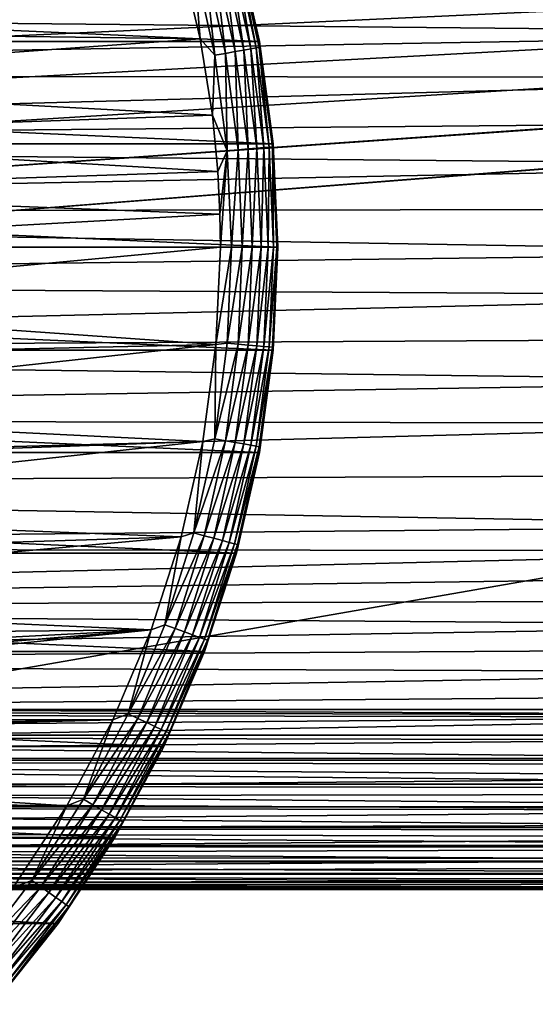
# Model space of a CAD drawing. Header units: millimetres. Extents: x -105 to 105, y -92 to 30.
# Tile 23 of 247: x -52 to -38, y -20 to 6. Entities that reach past the tile are written whole.
import ezdxf

# ---------------------------------------------------------------- set-up
doc = ezdxf.new("R2010")
doc.units = ezdxf.units.MM
doc.header["$LTSCALE"] = 59.53398
for name, color, linetype in [('114', 7, 'CONTINUOUS'), ('115', 7, 'CONTINUOUS'), ('116', 7, 'CONTINUOUS'), ('117', 7, 'CONTINUOUS'), ('118', 7, 'CONTINUOUS'), ('119', 7, 'CONTINUOUS'), ('63', 7, 'CONTINUOUS'), ('64', 7, 'CONTINUOUS'), ('65', 7, 'CONTINUOUS'), ('72', 7, 'CONTINUOUS')]:
    doc.layers.add(name, color=color, linetype=linetype)

msp = doc.modelspace()

# ---------------------------------------------------------------- linework, layer by layer
at = {"layer": '114', "color": 7, "linetype": 'CONTINUOUS'}
for points in [[(-103.919, 7.981, -58.95), (-45.482, 5.356, -58.95), (-104.518, 5.356, -58.95), (-103.919, 7.981, -58.95)], [(-46.081, 7.981, -58.95), (-45.482, 5.356, -58.95), (-103.919, 7.981, -58.95), (-46.081, 7.981, -58.95)], [(-104.518, 5.356, -58.95), (-45.121, 2.689, -58.95), (-104.879, 2.689, -58.95), (-104.518, 5.356, -58.95)], [(-45.482, 5.356, -58.95), (-45.121, 2.689, -58.95), (-104.518, 5.356, -58.95), (-45.482, 5.356, -58.95)], [(-45, 0, -58.95), (-105, 0, -58.95), (-104.879, 2.689, -58.95), (-45, 0, -58.95)], [(-45.121, 2.689, -58.95), (-45, 0, -58.95), (-104.879, 2.689, -58.95), (-45.121, 2.689, -58.95)], [(-104.879, -2.689, -58.95), (-105, 0, -58.95), (-45.121, -2.689, -58.95), (-104.879, -2.689, -58.95)], [(-45.121, -2.689, -58.95), (-105, 0, -58.95), (-45, 0, -58.95), (-45.121, -2.689, -58.95)], [(-104.518, -5.356, -58.95), (-104.879, -2.689, -58.95), (-45.482, -5.356, -58.95), (-104.518, -5.356, -58.95)], [(-45.482, -5.356, -58.95), (-104.879, -2.689, -58.95), (-45.121, -2.689, -58.95), (-45.482, -5.356, -58.95)], [(-103.919, -7.981, -58.95), (-104.518, -5.356, -58.95), (-46.081, -7.981, -58.95), (-103.919, -7.981, -58.95)], [(-46.081, -7.981, -58.95), (-104.518, -5.356, -58.95), (-45.482, -5.356, -58.95), (-46.081, -7.981, -58.95)], [(-103.087, -10.541, -58.95), (-103.919, -7.981, -58.95), (-46.913, -10.541, -58.95), (-103.087, -10.541, -58.95)], [(-46.913, -10.541, -58.95), (-103.919, -7.981, -58.95), (-46.081, -7.981, -58.95), (-46.913, -10.541, -58.95)], [(-102.029, -13.016, -58.95), (-103.087, -10.541, -58.95), (-47.971, -13.016, -58.95), (-102.029, -13.016, -58.95)], [(-47.971, -13.016, -58.95), (-103.087, -10.541, -58.95), (-46.913, -10.541, -58.95), (-47.971, -13.016, -58.95)], [(-100.753, -15.387, -58.95), (-102.029, -13.016, -58.95), (-49.247, -15.387, -58.95), (-100.753, -15.387, -58.95)], [(-49.247, -15.387, -58.95), (-102.029, -13.016, -58.95), (-47.971, -13.016, -58.95), (-49.247, -15.387, -58.95)], [(-99.27, -17.634, -58.95), (-100.753, -15.387, -58.95), (-50.73, -17.634, -58.95), (-99.27, -17.634, -58.95)], [(-50.73, -17.634, -58.95), (-100.753, -15.387, -58.95), (-49.247, -15.387, -58.95), (-50.73, -17.634, -58.95)], [(-52.408, -19.738, -58.95), (-99.27, -17.634, -58.95), (-50.73, -17.634, -58.95), (-52.408, -19.738, -58.95)]]:
    msp.add_3dface(points, dxfattribs=at)
at = {"layer": '115', "color": 7, "linetype": 'CONTINUOUS'}
for points in [[(-63.287, 5.64, -39.95), (-47.611, 7.881, -39.95), (-63.993, 6.916, -39.95), (-63.287, 5.64, -39.95)], [(-47.022, 5.428, -39.95), (-47.611, 7.881, -39.95), (-63.287, 5.64, -39.95), (-47.022, 5.428, -39.95)], [(-62.73, 4.294, -39.95), (-47.022, 5.428, -39.95), (-63.287, 5.64, -39.95), (-62.73, 4.294, -39.95)], [(-46.708, 3.434, -39.95), (-47.022, 5.428, -39.95), (-62.73, 4.294, -39.95), (-46.708, 3.434, -39.95)], [(-62.326, 2.893, -39.95), (-46.708, 3.434, -39.95), (-62.73, 4.294, -39.95), (-62.326, 2.893, -39.95)], [(-46.568, 1.968, -39.95), (-46.708, 3.434, -39.95), (-62.326, 2.893, -39.95), (-46.568, 1.968, -39.95)], [(-62.082, 1.456, -39.95), (-46.568, 1.968, -39.95), (-62.326, 2.893, -39.95), (-62.082, 1.456, -39.95)], [(-46.513, 0.859, -39.95), (-46.568, 1.968, -39.95), (-62.082, 1.456, -39.95), (-46.513, 0.859, -39.95)], [(-62, 0, -39.95), (-46.513, 0.859, -39.95), (-62.082, 1.456, -39.95), (-62, 0, -39.95)], [(-46.5, 0, -39.95), (-46.513, 0.859, -39.95), (-62, 0, -39.95), (-46.5, 0, -39.95)], [(-46.614, -2.543, -39.95), (-46.5, 0, -39.95), (-62.082, -1.456, -39.95), (-46.614, -2.543, -39.95)], [(-62.082, -1.456, -39.95), (-46.5, 0, -39.95), (-62, 0, -39.95), (-62.082, -1.456, -39.95)], [(-62.326, -2.893, -39.95), (-46.614, -2.543, -39.95), (-62.082, -1.456, -39.95), (-62.326, -2.893, -39.95)], [(-46.954, -5.067, -39.95), (-46.614, -2.543, -39.95), (-62.73, -4.294, -39.95), (-46.954, -5.067, -39.95)], [(-62.73, -4.294, -39.95), (-46.614, -2.543, -39.95), (-62.326, -2.893, -39.95), (-62.73, -4.294, -39.95)], [(-63.287, -5.64, -39.95), (-46.954, -5.067, -39.95), (-62.73, -4.294, -39.95), (-63.287, -5.64, -39.95)], [(-47.519, -7.552, -39.95), (-46.954, -5.067, -39.95), (-63.993, -6.916, -39.95), (-47.519, -7.552, -39.95)], [(-63.993, -6.916, -39.95), (-46.954, -5.067, -39.95), (-63.287, -5.64, -39.95), (-63.993, -6.916, -39.95)], [(-64.836, -8.105, -39.95), (-47.519, -7.552, -39.95), (-63.993, -6.916, -39.95), (-64.836, -8.105, -39.95)], [(-48.303, -9.976, -39.95), (-47.519, -7.552, -39.95), (-65.808, -9.192, -39.95), (-48.303, -9.976, -39.95)], [(-65.808, -9.192, -39.95), (-47.519, -7.552, -39.95), (-64.836, -8.105, -39.95), (-65.808, -9.192, -39.95)], [(-66.895, -10.164, -39.95), (-48.303, -9.976, -39.95), (-65.808, -9.192, -39.95), (-66.895, -10.164, -39.95)], [(-49.3, -12.32, -39.95), (-48.303, -9.976, -39.95), (-70.706, -12.27, -39.95), (-49.3, -12.32, -39.95)], [(-70.706, -12.27, -39.95), (-48.303, -9.976, -39.95), (-69.359, -11.713, -39.95), (-70.706, -12.27, -39.95)], [(-69.359, -11.713, -39.95), (-48.303, -9.976, -39.95), (-68.084, -11.007, -39.95), (-69.359, -11.713, -39.95)], [(-68.084, -11.007, -39.95), (-48.303, -9.976, -39.95), (-66.895, -10.164, -39.95), (-68.084, -11.007, -39.95)], [(-72.107, -12.674, -39.95), (-49.3, -12.32, -39.95), (-70.706, -12.27, -39.95), (-72.107, -12.674, -39.95)], [(-50.503, -14.566, -39.95), (-49.3, -12.32, -39.95), (-75, -13, -39.95), (-50.503, -14.566, -39.95)], [(-75, -13, -39.95), (-49.3, -12.32, -39.95), (-73.544, -12.918, -39.95), (-75, -13, -39.95)], [(-73.544, -12.918, -39.95), (-49.3, -12.32, -39.95), (-72.107, -12.674, -39.95), (-73.544, -12.918, -39.95)], [(-99.32, -14.859, -39.95), (-50.503, -14.566, -39.95), (-75, -13, -39.95), (-99.32, -14.859, -39.95)], [(-51.902, -16.695, -39.95), (-50.503, -14.566, -39.95), (-99.32, -14.859, -39.95), (-51.902, -16.695, -39.95)]]:
    msp.add_3dface(points, dxfattribs=at)
at = {"layer": '116', "color": 7, "linetype": 'CONTINUOUS'}
for points in [[(-46.5, 0, -39.95), (-46.614, -2.543, -39.95), (-46.209, 0, -39.978), (-46.5, 0, -39.95)], [(-46.209, 0, -39.978), (-46.614, -2.543, -39.95), (-46.319, -2.509, -39.978), (-46.209, 0, -39.978)], [(-46.209, 0, -39.978), (-46.319, -2.509, -39.978), (-45.927, 0, -40.064), (-46.209, 0, -39.978)], [(-45.927, 0, -40.064), (-46.319, -2.509, -39.978), (-46.038, -2.534, -40.064), (-45.927, 0, -40.064)], [(-45.927, 0, -40.064), (-46.038, -2.534, -40.064), (-45.668, 0, -40.202), (-45.927, 0, -40.064)], [(-45.668, 0, -40.202), (-46.038, -2.534, -40.064), (-45.779, -2.556, -40.202), (-45.668, 0, -40.202)], [(-45.668, 0, -40.202), (-45.779, -2.556, -40.202), (-45.44, 0, -40.389), (-45.668, 0, -40.202)], [(-45.44, 0, -40.389), (-45.779, -2.556, -40.202), (-45.552, -2.576, -40.389), (-45.44, 0, -40.389)], [(-45.44, 0, -40.389), (-45.552, -2.576, -40.389), (-45.253, 0, -40.616), (-45.44, 0, -40.389)], [(-45.253, 0, -40.616), (-45.552, -2.576, -40.389), (-45.366, -2.593, -40.616), (-45.253, 0, -40.616)], [(-45.253, 0, -40.616), (-45.366, -2.593, -40.616), (-45.114, 0, -40.876), (-45.253, 0, -40.616)], [(-45.114, 0, -40.876), (-45.366, -2.593, -40.616), (-45.228, -2.605, -40.876), (-45.114, 0, -40.876)], [(-45.143, -2.612, -41.157), (-45.029, 0, -41.157), (-45.228, -2.605, -40.876), (-45.143, -2.612, -41.157)], [(-45.029, 0, -41.157), (-45.114, 0, -40.876), (-45.228, -2.605, -40.876), (-45.029, 0, -41.157)], [(-45.121, -2.689, -41.45), (-45, 0, -41.45), (-45.143, -2.612, -41.157), (-45.121, -2.689, -41.45)], [(-45.143, -2.612, -41.157), (-45, 0, -41.45), (-45.029, 0, -41.157), (-45.143, -2.612, -41.157)], [(-46.614, -2.543, -39.95), (-46.954, -5.067, -39.95), (-46.646, -4.999, -39.978), (-46.614, -2.543, -39.95)], [(-46.319, -2.509, -39.978), (-46.614, -2.543, -39.95), (-46.646, -4.999, -39.978), (-46.319, -2.509, -39.978)], [(-46.319, -2.509, -39.978), (-46.646, -4.999, -39.978), (-46.038, -2.534, -40.064), (-46.319, -2.509, -39.978)], [(-46.038, -2.534, -40.064), (-46.646, -4.999, -39.978), (-46.369, -5.048, -40.064), (-46.038, -2.534, -40.064)], [(-46.038, -2.534, -40.064), (-46.369, -5.048, -40.064), (-45.779, -2.556, -40.202), (-46.038, -2.534, -40.064)], [(-45.779, -2.556, -40.202), (-46.369, -5.048, -40.064), (-46.113, -5.094, -40.202), (-45.779, -2.556, -40.202)], [(-45.779, -2.556, -40.202), (-46.113, -5.094, -40.202), (-45.552, -2.576, -40.389), (-45.779, -2.556, -40.202)], [(-45.552, -2.576, -40.389), (-46.113, -5.094, -40.202), (-45.889, -5.133, -40.389), (-45.552, -2.576, -40.389)], [(-45.552, -2.576, -40.389), (-45.889, -5.133, -40.389), (-45.366, -2.593, -40.616), (-45.552, -2.576, -40.389)], [(-45.366, -2.593, -40.616), (-45.889, -5.133, -40.389), (-45.705, -5.165, -40.616), (-45.366, -2.593, -40.616)], [(-45.366, -2.593, -40.616), (-45.705, -5.165, -40.616), (-45.228, -2.605, -40.876), (-45.366, -2.593, -40.616)], [(-45.228, -2.605, -40.876), (-45.705, -5.165, -40.616), (-45.568, -5.19, -40.876), (-45.228, -2.605, -40.876)], [(-45.143, -2.612, -41.157), (-45.228, -2.605, -40.876), (-45.568, -5.19, -40.876), (-45.143, -2.612, -41.157)], [(-45.484, -5.204, -41.157), (-45.143, -2.612, -41.157), (-45.568, -5.19, -40.876), (-45.484, -5.204, -41.157)], [(-45.484, -5.204, -41.157), (-45.121, -2.689, -41.45), (-45.143, -2.612, -41.157), (-45.484, -5.204, -41.157)], [(-45.482, -5.357, -41.45), (-45.121, -2.689, -41.45), (-45.484, -5.204, -41.157), (-45.482, -5.357, -41.45)], [(-46.954, -5.067, -39.95), (-47.519, -7.552, -39.95), (-47.19, -7.452, -39.978), (-46.954, -5.067, -39.95)], [(-46.646, -4.999, -39.978), (-46.954, -5.067, -39.95), (-47.19, -7.452, -39.978), (-46.646, -4.999, -39.978)], [(-46.646, -4.999, -39.978), (-47.19, -7.452, -39.978), (-46.369, -5.048, -40.064), (-46.646, -4.999, -39.978)], [(-46.369, -5.048, -40.064), (-47.19, -7.452, -39.978), (-46.918, -7.525, -40.064), (-46.369, -5.048, -40.064)], [(-46.369, -5.048, -40.064), (-46.918, -7.525, -40.064), (-46.113, -5.094, -40.202), (-46.369, -5.048, -40.064)], [(-46.113, -5.094, -40.202), (-46.918, -7.525, -40.064), (-46.667, -7.592, -40.202), (-46.113, -5.094, -40.202)], [(-46.113, -5.094, -40.202), (-46.667, -7.592, -40.202), (-45.889, -5.133, -40.389), (-46.113, -5.094, -40.202)], [(-45.889, -5.133, -40.389), (-46.667, -7.592, -40.202), (-46.447, -7.651, -40.389), (-45.889, -5.133, -40.389)], [(-45.889, -5.133, -40.389), (-46.447, -7.651, -40.389), (-45.705, -5.165, -40.616), (-45.889, -5.133, -40.389)], [(-45.705, -5.165, -40.616), (-46.447, -7.651, -40.389), (-46.267, -7.699, -40.616), (-45.705, -5.165, -40.616)], [(-45.705, -5.165, -40.616), (-46.267, -7.699, -40.616), (-45.568, -5.19, -40.876), (-45.705, -5.165, -40.616)], [(-45.568, -5.19, -40.876), (-46.267, -7.699, -40.616), (-46.133, -7.735, -40.876), (-45.568, -5.19, -40.876)], [(-45.484, -5.204, -41.157), (-45.568, -5.19, -40.876), (-46.133, -7.735, -40.876), (-45.484, -5.204, -41.157)], [(-46.05, -7.757, -41.157), (-45.484, -5.204, -41.157), (-46.133, -7.735, -40.876), (-46.05, -7.757, -41.157)], [(-46.081, -7.981, -41.45), (-45.482, -5.357, -41.45), (-46.05, -7.757, -41.157), (-46.081, -7.981, -41.45)], [(-46.05, -7.757, -41.157), (-45.482, -5.357, -41.45), (-45.484, -5.204, -41.157), (-46.05, -7.757, -41.157)], [(-47.519, -7.552, -39.95), (-48.303, -9.976, -39.95), (-47.945, -9.847, -39.978), (-47.519, -7.552, -39.95)], [(-47.19, -7.452, -39.978), (-47.519, -7.552, -39.95), (-47.945, -9.847, -39.978), (-47.19, -7.452, -39.978)], [(-47.19, -7.452, -39.978), (-47.945, -9.847, -39.978), (-46.918, -7.525, -40.064), (-47.19, -7.452, -39.978)], [(-46.918, -7.525, -40.064), (-47.945, -9.847, -39.978), (-47.681, -9.943, -40.064), (-46.918, -7.525, -40.064)], [(-46.918, -7.525, -40.064), (-47.681, -9.943, -40.064), (-46.667, -7.592, -40.202), (-46.918, -7.525, -40.064)], [(-46.667, -7.592, -40.202), (-47.681, -9.943, -40.064), (-47.437, -10.032, -40.202), (-46.667, -7.592, -40.202)], [(-46.667, -7.592, -40.202), (-47.437, -10.032, -40.202), (-46.447, -7.651, -40.389), (-46.667, -7.592, -40.202)], [(-46.447, -7.651, -40.389), (-47.437, -10.032, -40.202), (-47.223, -10.11, -40.389), (-46.447, -7.651, -40.389)], [(-46.447, -7.651, -40.389), (-47.223, -10.11, -40.389), (-46.267, -7.699, -40.616), (-46.447, -7.651, -40.389)], [(-46.267, -7.699, -40.616), (-47.223, -10.11, -40.389), (-47.047, -10.174, -40.616), (-46.267, -7.699, -40.616)], [(-46.267, -7.699, -40.616), (-47.047, -10.174, -40.616), (-46.133, -7.735, -40.876), (-46.267, -7.699, -40.616)], [(-46.133, -7.735, -40.876), (-47.047, -10.174, -40.616), (-46.917, -10.222, -40.876), (-46.133, -7.735, -40.876)], [(-46.05, -7.757, -41.157), (-46.133, -7.735, -40.876), (-46.917, -10.222, -40.876), (-46.05, -7.757, -41.157)], [(-46.836, -10.251, -41.157), (-46.05, -7.757, -41.157), (-46.917, -10.222, -40.876), (-46.836, -10.251, -41.157)], [(-46.836, -10.251, -41.157), (-46.081, -7.981, -41.45), (-46.05, -7.757, -41.157), (-46.836, -10.251, -41.157)], [(-46.913, -10.541, -41.45), (-46.081, -7.981, -41.45), (-46.836, -10.251, -41.157), (-46.913, -10.541, -41.45)], [(-48.303, -9.976, -39.95), (-49.3, -12.32, -39.95), (-48.907, -12.168, -39.978), (-48.303, -9.976, -39.95)], [(-47.945, -9.847, -39.978), (-48.303, -9.976, -39.95), (-48.907, -12.168, -39.978), (-47.945, -9.847, -39.978)], [(-47.945, -9.847, -39.978), (-48.907, -12.168, -39.978), (-47.681, -9.943, -40.064), (-47.945, -9.847, -39.978)], [(-47.681, -9.943, -40.064), (-48.907, -12.168, -39.978), (-48.651, -12.287, -40.064), (-47.681, -9.943, -40.064)], [(-47.681, -9.943, -40.064), (-48.651, -12.287, -40.064), (-47.437, -10.032, -40.202), (-47.681, -9.943, -40.064)], [(-47.437, -10.032, -40.202), (-48.651, -12.287, -40.064), (-48.416, -12.396, -40.202), (-47.437, -10.032, -40.202)], [(-47.437, -10.032, -40.202), (-48.416, -12.396, -40.202), (-47.223, -10.11, -40.389), (-47.437, -10.032, -40.202)], [(-47.223, -10.11, -40.389), (-48.416, -12.396, -40.202), (-48.21, -12.493, -40.389), (-47.223, -10.11, -40.389)], [(-47.223, -10.11, -40.389), (-48.21, -12.493, -40.389), (-47.047, -10.174, -40.616), (-47.223, -10.11, -40.389)], [(-47.047, -10.174, -40.616), (-48.21, -12.493, -40.389), (-48.04, -12.572, -40.616), (-47.047, -10.174, -40.616)], [(-47.047, -10.174, -40.616), (-48.04, -12.572, -40.616), (-46.917, -10.222, -40.876), (-47.047, -10.174, -40.616)], [(-46.917, -10.222, -40.876), (-48.04, -12.572, -40.616), (-47.914, -12.63, -40.876), (-46.917, -10.222, -40.876)], [(-46.836, -10.251, -41.157), (-46.917, -10.222, -40.876), (-47.914, -12.63, -40.876), (-46.836, -10.251, -41.157)], [(-47.837, -12.666, -41.157), (-46.836, -10.251, -41.157), (-47.914, -12.63, -40.876), (-47.837, -12.666, -41.157)], [(-47.837, -12.666, -41.157), (-46.913, -10.541, -41.45), (-46.836, -10.251, -41.157), (-47.837, -12.666, -41.157)], [(-47.971, -13.017, -41.45), (-46.913, -10.541, -41.45), (-47.837, -12.666, -41.157), (-47.971, -13.017, -41.45)], [(-48.907, -12.168, -39.978), (-49.3, -12.32, -39.95), (-50.066, -14.395, -39.978), (-48.907, -12.168, -39.978)], [(-48.907, -12.168, -39.978), (-50.066, -14.395, -39.978), (-48.651, -12.287, -40.064), (-48.907, -12.168, -39.978)], [(-48.651, -12.287, -40.064), (-50.066, -14.395, -39.978), (-49.822, -14.536, -40.064), (-48.651, -12.287, -40.064)], [(-48.651, -12.287, -40.064), (-49.822, -14.536, -40.064), (-48.416, -12.396, -40.202), (-48.651, -12.287, -40.064)], [(-49.3, -12.32, -39.95), (-50.503, -14.566, -39.95), (-50.066, -14.395, -39.978), (-49.3, -12.32, -39.95)], [(-48.416, -12.396, -40.202), (-49.822, -14.536, -40.064), (-49.597, -14.666, -40.202), (-48.416, -12.396, -40.202)], [(-48.416, -12.396, -40.202), (-49.597, -14.666, -40.202), (-48.21, -12.493, -40.389), (-48.416, -12.396, -40.202)], [(-48.21, -12.493, -40.389), (-49.597, -14.666, -40.202), (-49.4, -14.78, -40.389), (-48.21, -12.493, -40.389)], [(-48.21, -12.493, -40.389), (-49.4, -14.78, -40.389), (-48.04, -12.572, -40.616), (-48.21, -12.493, -40.389)], [(-48.04, -12.572, -40.616), (-49.4, -14.78, -40.389), (-49.238, -14.873, -40.616), (-48.04, -12.572, -40.616)], [(-48.04, -12.572, -40.616), (-49.238, -14.873, -40.616), (-47.914, -12.63, -40.876), (-48.04, -12.572, -40.616)], [(-47.914, -12.63, -40.876), (-49.238, -14.873, -40.616), (-49.118, -14.943, -40.876), (-47.914, -12.63, -40.876)], [(-47.837, -12.666, -41.157), (-47.914, -12.63, -40.876), (-49.118, -14.943, -40.876), (-47.837, -12.666, -41.157)], [(-49.044, -14.986, -41.157), (-47.837, -12.666, -41.157), (-49.118, -14.943, -40.876), (-49.044, -14.986, -41.157)], [(-49.044, -14.986, -41.157), (-47.971, -13.017, -41.45), (-47.837, -12.666, -41.157), (-49.044, -14.986, -41.157)], [(-49.247, -15.387, -41.45), (-47.971, -13.017, -41.45), (-49.044, -14.986, -41.157), (-49.247, -15.387, -41.45)], [(-50.503, -14.566, -39.95), (-51.902, -16.695, -39.95), (-51.416, -16.514, -39.978), (-50.503, -14.566, -39.95)], [(-50.066, -14.395, -39.978), (-50.503, -14.566, -39.95), (-51.416, -16.514, -39.978), (-50.066, -14.395, -39.978)], [(-50.066, -14.395, -39.978), (-51.416, -16.514, -39.978), (-49.822, -14.536, -40.064), (-50.066, -14.395, -39.978)], [(-49.822, -14.536, -40.064), (-51.416, -16.514, -39.978), (-51.185, -16.675, -40.064), (-49.822, -14.536, -40.064)], [(-49.822, -14.536, -40.064), (-51.185, -16.675, -40.064), (-49.597, -14.666, -40.202), (-49.822, -14.536, -40.064)], [(-49.597, -14.666, -40.202), (-51.185, -16.675, -40.064), (-50.972, -16.824, -40.202), (-49.597, -14.666, -40.202)], [(-49.597, -14.666, -40.202), (-50.972, -16.824, -40.202), (-49.4, -14.78, -40.389), (-49.597, -14.666, -40.202)], [(-49.4, -14.78, -40.389), (-50.972, -16.824, -40.202), (-50.786, -16.955, -40.389), (-49.4, -14.78, -40.389)], [(-49.4, -14.78, -40.389), (-50.786, -16.955, -40.389), (-49.238, -14.873, -40.616), (-49.4, -14.78, -40.389)], [(-49.238, -14.873, -40.616), (-50.786, -16.955, -40.389), (-50.633, -17.062, -40.616), (-49.238, -14.873, -40.616)], [(-49.238, -14.873, -40.616), (-50.633, -17.062, -40.616), (-49.118, -14.943, -40.876), (-49.238, -14.873, -40.616)], [(-49.118, -14.943, -40.876), (-50.633, -17.062, -40.616), (-50.519, -17.142, -40.876), (-49.118, -14.943, -40.876)], [(-49.044, -14.986, -41.157), (-49.118, -14.943, -40.876), (-50.519, -17.142, -40.876), (-49.044, -14.986, -41.157)], [(-50.449, -17.191, -41.157), (-49.044, -14.986, -41.157), (-50.519, -17.142, -40.876), (-50.449, -17.191, -41.157)], [(-50.449, -17.191, -41.157), (-49.247, -15.387, -41.45), (-49.044, -14.986, -41.157), (-50.449, -17.191, -41.157)], [(-50.729, -17.634, -41.45), (-49.247, -15.387, -41.45), (-50.449, -17.191, -41.157), (-50.729, -17.634, -41.45)], [(-51.416, -16.514, -39.978), (-51.902, -16.695, -39.95), (-52.945, -18.506, -39.978), (-51.416, -16.514, -39.978)], [(-51.416, -16.514, -39.978), (-52.945, -18.506, -39.978), (-51.185, -16.675, -40.064), (-51.416, -16.514, -39.978)], [(-51.185, -16.675, -40.064), (-52.945, -18.506, -39.978), (-52.729, -18.688, -40.064), (-51.185, -16.675, -40.064)], [(-51.185, -16.675, -40.064), (-52.729, -18.688, -40.064), (-50.972, -16.824, -40.202), (-51.185, -16.675, -40.064)], [(-50.972, -16.824, -40.202), (-52.729, -18.688, -40.064), (-52.53, -18.854, -40.202), (-50.972, -16.824, -40.202)], [(-50.972, -16.824, -40.202), (-52.53, -18.854, -40.202), (-50.786, -16.955, -40.389), (-50.972, -16.824, -40.202)], [(-50.786, -16.955, -40.389), (-52.53, -18.854, -40.202), (-52.356, -19.001, -40.389), (-50.786, -16.955, -40.389)], [(-50.786, -16.955, -40.389), (-52.356, -19.001, -40.389), (-50.633, -17.062, -40.616), (-50.786, -16.955, -40.389)], [(-50.633, -17.062, -40.616), (-52.356, -19.001, -40.389), (-52.213, -19.121, -40.616), (-50.633, -17.062, -40.616)], [(-50.633, -17.062, -40.616), (-52.213, -19.121, -40.616), (-50.519, -17.142, -40.876), (-50.633, -17.062, -40.616)], [(-50.519, -17.142, -40.876), (-52.213, -19.121, -40.616), (-52.106, -19.21, -40.876), (-50.519, -17.142, -40.876)], [(-50.449, -17.191, -41.157), (-50.519, -17.142, -40.876), (-52.106, -19.21, -40.876), (-50.449, -17.191, -41.157)], [(-52.041, -19.265, -41.157), (-50.449, -17.191, -41.157), (-52.106, -19.21, -40.876), (-52.041, -19.265, -41.157)], [(-52.041, -19.265, -41.157), (-50.729, -17.634, -41.45), (-50.449, -17.191, -41.157), (-52.041, -19.265, -41.157)], [(-52.408, -19.738, -41.45), (-50.729, -17.634, -41.45), (-52.041, -19.265, -41.157), (-52.408, -19.738, -41.45)]]:
    msp.add_3dface(points, dxfattribs=at)
at = {"layer": '117', "color": 7, "linetype": 'CONTINUOUS'}
for points in [[(-45.121, -2.689, -58.95), (-45, 0, -58.95), (-45.121, -2.689, -41.45), (-45.121, -2.689, -58.95)], [(-45, 0, -58.95), (-45, 0, -41.45), (-45.121, -2.689, -41.45), (-45, 0, -58.95)], [(-45.482, -5.356, -58.95), (-45.121, -2.689, -58.95), (-45.482, -5.357, -41.45), (-45.482, -5.356, -58.95)], [(-45.121, -2.689, -58.95), (-45.121, -2.689, -41.45), (-45.482, -5.357, -41.45), (-45.121, -2.689, -58.95)], [(-46.081, -7.981, -58.95), (-45.482, -5.356, -58.95), (-46.081, -7.981, -41.45), (-46.081, -7.981, -58.95)], [(-45.482, -5.356, -58.95), (-45.482, -5.357, -41.45), (-46.081, -7.981, -41.45), (-45.482, -5.356, -58.95)], [(-46.913, -10.541, -58.95), (-46.081, -7.981, -58.95), (-46.913, -10.541, -41.45), (-46.913, -10.541, -58.95)], [(-46.081, -7.981, -58.95), (-46.081, -7.981, -41.45), (-46.913, -10.541, -41.45), (-46.081, -7.981, -58.95)], [(-47.971, -13.016, -58.95), (-46.913, -10.541, -58.95), (-47.971, -13.017, -41.45), (-47.971, -13.016, -58.95)], [(-46.913, -10.541, -58.95), (-46.913, -10.541, -41.45), (-47.971, -13.017, -41.45), (-46.913, -10.541, -58.95)], [(-49.247, -15.387, -58.95), (-47.971, -13.016, -58.95), (-49.247, -15.387, -41.45), (-49.247, -15.387, -58.95)], [(-47.971, -13.016, -58.95), (-47.971, -13.017, -41.45), (-49.247, -15.387, -41.45), (-47.971, -13.016, -58.95)], [(-50.73, -17.634, -58.95), (-49.247, -15.387, -58.95), (-50.729, -17.634, -41.45), (-50.73, -17.634, -58.95)], [(-49.247, -15.387, -58.95), (-49.247, -15.387, -41.45), (-50.729, -17.634, -41.45), (-49.247, -15.387, -58.95)], [(-52.408, -19.738, -58.95), (-50.73, -17.634, -58.95), (-52.408, -19.738, -41.45), (-52.408, -19.738, -58.95)], [(-50.73, -17.634, -58.95), (-50.729, -17.634, -41.45), (-52.408, -19.738, -41.45), (-50.73, -17.634, -58.95)]]:
    msp.add_3dface(points, dxfattribs=at)
at = {"layer": '118', "color": 7, "linetype": 'CONTINUOUS'}
for points in [[(-45.482, 5.356, -58.95), (-46.081, 7.981, -58.95), (-45.482, 5.357, -41.45), (-45.482, 5.356, -58.95)], [(-45.482, 5.357, -41.45), (-46.081, 7.981, -58.95), (-46.081, 7.981, -41.45), (-45.482, 5.357, -41.45)], [(-45.121, 2.689, -41.45), (-45.482, 5.356, -58.95), (-45.482, 5.357, -41.45), (-45.121, 2.689, -41.45)], [(-45.121, 2.689, -58.95), (-45.482, 5.356, -58.95), (-45.121, 2.689, -41.45), (-45.121, 2.689, -58.95)], [(-45, 0, -58.95), (-45.121, 2.689, -58.95), (-45, 0, -41.45), (-45, 0, -58.95)], [(-45, 0, -41.45), (-45.121, 2.689, -58.95), (-45.121, 2.689, -41.45), (-45, 0, -41.45)]]:
    msp.add_3dface(points, dxfattribs=at)
at = {"layer": '119', "color": 7, "linetype": 'CONTINUOUS'}
for points in [[(-45.482, 5.357, -41.45), (-46.081, 7.981, -41.45), (-46.05, 7.757, -41.157), (-45.482, 5.357, -41.45)], [(-47.611, 7.881, -39.95), (-47.022, 5.428, -39.95), (-47.19, 7.452, -39.978), (-47.611, 7.881, -39.95)], [(-46.267, 7.699, -40.616), (-45.705, 5.165, -40.616), (-46.133, 7.735, -40.876), (-46.267, 7.699, -40.616)], [(-46.05, 7.757, -41.157), (-46.133, 7.735, -40.876), (-45.568, 5.19, -40.876), (-46.05, 7.757, -41.157)], [(-46.133, 7.735, -40.876), (-45.705, 5.165, -40.616), (-45.568, 5.19, -40.876), (-46.133, 7.735, -40.876)], [(-45.484, 5.204, -41.157), (-45.482, 5.357, -41.45), (-46.05, 7.757, -41.157), (-45.484, 5.204, -41.157)], [(-45.484, 5.204, -41.157), (-46.05, 7.757, -41.157), (-45.568, 5.19, -40.876), (-45.484, 5.204, -41.157)], [(-47.19, 7.452, -39.978), (-46.646, 4.999, -39.978), (-46.918, 7.525, -40.064), (-47.19, 7.452, -39.978)], [(-47.19, 7.452, -39.978), (-47.022, 5.428, -39.95), (-46.646, 4.999, -39.978), (-47.19, 7.452, -39.978)], [(-46.918, 7.525, -40.064), (-46.369, 5.048, -40.064), (-46.667, 7.592, -40.202), (-46.918, 7.525, -40.064)], [(-46.918, 7.525, -40.064), (-46.646, 4.999, -39.978), (-46.369, 5.048, -40.064), (-46.918, 7.525, -40.064)], [(-46.667, 7.592, -40.202), (-46.113, 5.094, -40.202), (-46.447, 7.651, -40.389), (-46.667, 7.592, -40.202)], [(-46.667, 7.592, -40.202), (-46.369, 5.048, -40.064), (-46.113, 5.094, -40.202), (-46.667, 7.592, -40.202)], [(-46.447, 7.651, -40.389), (-45.889, 5.133, -40.389), (-46.267, 7.699, -40.616), (-46.447, 7.651, -40.389)], [(-46.447, 7.651, -40.389), (-46.113, 5.094, -40.202), (-45.889, 5.133, -40.389), (-46.447, 7.651, -40.389)], [(-46.267, 7.699, -40.616), (-45.889, 5.133, -40.389), (-45.705, 5.165, -40.616), (-46.267, 7.699, -40.616)], [(-47.022, 5.428, -39.95), (-46.708, 3.434, -39.95), (-46.646, 4.999, -39.978), (-47.022, 5.428, -39.95)], [(-46.113, 5.094, -40.202), (-45.779, 2.556, -40.202), (-45.889, 5.133, -40.389), (-46.113, 5.094, -40.202)], [(-45.889, 5.133, -40.389), (-45.552, 2.576, -40.389), (-45.705, 5.165, -40.616), (-45.889, 5.133, -40.389)], [(-45.889, 5.133, -40.389), (-45.779, 2.556, -40.202), (-45.552, 2.576, -40.389), (-45.889, 5.133, -40.389)], [(-45.705, 5.165, -40.616), (-45.366, 2.593, -40.616), (-45.568, 5.19, -40.876), (-45.705, 5.165, -40.616)], [(-45.705, 5.165, -40.616), (-45.552, 2.576, -40.389), (-45.366, 2.593, -40.616), (-45.705, 5.165, -40.616)], [(-45.484, 5.204, -41.157), (-45.568, 5.19, -40.876), (-45.228, 2.605, -40.876), (-45.484, 5.204, -41.157)], [(-45.568, 5.19, -40.876), (-45.366, 2.593, -40.616), (-45.228, 2.605, -40.876), (-45.568, 5.19, -40.876)], [(-45.121, 2.689, -41.45), (-45.482, 5.357, -41.45), (-45.484, 5.204, -41.157), (-45.121, 2.689, -41.45)], [(-45.143, 2.612, -41.157), (-45.121, 2.689, -41.45), (-45.484, 5.204, -41.157), (-45.143, 2.612, -41.157)], [(-45.143, 2.612, -41.157), (-45.484, 5.204, -41.157), (-45.228, 2.605, -40.876), (-45.143, 2.612, -41.157)], [(-46.646, 4.999, -39.978), (-46.708, 3.434, -39.95), (-46.319, 2.509, -39.978), (-46.646, 4.999, -39.978)], [(-46.646, 4.999, -39.978), (-46.319, 2.509, -39.978), (-46.369, 5.048, -40.064), (-46.646, 4.999, -39.978)], [(-46.369, 5.048, -40.064), (-46.038, 2.534, -40.064), (-46.113, 5.094, -40.202), (-46.369, 5.048, -40.064)], [(-46.369, 5.048, -40.064), (-46.319, 2.509, -39.978), (-46.038, 2.534, -40.064), (-46.369, 5.048, -40.064)], [(-46.113, 5.094, -40.202), (-46.038, 2.534, -40.064), (-45.779, 2.556, -40.202), (-46.113, 5.094, -40.202)], [(-46.708, 3.434, -39.95), (-46.568, 1.968, -39.95), (-46.319, 2.509, -39.978), (-46.708, 3.434, -39.95)], [(-45.779, 2.556, -40.202), (-45.668, 0, -40.202), (-45.552, 2.576, -40.389), (-45.779, 2.556, -40.202)], [(-45.668, 0, -40.202), (-45.44, 0, -40.389), (-45.552, 2.576, -40.389), (-45.668, 0, -40.202)], [(-45.552, 2.576, -40.389), (-45.44, 0, -40.389), (-45.366, 2.593, -40.616), (-45.552, 2.576, -40.389)], [(-45.44, 0, -40.389), (-45.253, 0, -40.616), (-45.366, 2.593, -40.616), (-45.44, 0, -40.389)], [(-45.366, 2.593, -40.616), (-45.253, 0, -40.616), (-45.228, 2.605, -40.876), (-45.366, 2.593, -40.616)], [(-45.253, 0, -40.616), (-45.114, 0, -40.876), (-45.228, 2.605, -40.876), (-45.253, 0, -40.616)], [(-45.114, 0, -40.876), (-45.143, 2.612, -41.157), (-45.228, 2.605, -40.876), (-45.114, 0, -40.876)], [(-45.029, 0, -41.157), (-45.121, 2.689, -41.45), (-45.143, 2.612, -41.157), (-45.029, 0, -41.157)], [(-45.114, 0, -40.876), (-45.029, 0, -41.157), (-45.143, 2.612, -41.157), (-45.114, 0, -40.876)], [(-45.029, 0, -41.157), (-45, 0, -41.45), (-45.121, 2.689, -41.45), (-45.029, 0, -41.157)], [(-46.568, 1.968, -39.95), (-46.513, 0.859, -39.95), (-46.319, 2.509, -39.978), (-46.568, 1.968, -39.95)], [(-46.513, 0.859, -39.95), (-46.5, 0, -39.95), (-46.319, 2.509, -39.978), (-46.513, 0.859, -39.95)], [(-46.5, 0, -39.95), (-46.209, 0, -39.978), (-46.319, 2.509, -39.978), (-46.5, 0, -39.95)], [(-46.319, 2.509, -39.978), (-46.209, 0, -39.978), (-46.038, 2.534, -40.064), (-46.319, 2.509, -39.978)], [(-46.209, 0, -39.978), (-45.927, 0, -40.064), (-46.038, 2.534, -40.064), (-46.209, 0, -39.978)], [(-46.038, 2.534, -40.064), (-45.927, 0, -40.064), (-45.779, 2.556, -40.202), (-46.038, 2.534, -40.064)], [(-45.927, 0, -40.064), (-45.668, 0, -40.202), (-45.779, 2.556, -40.202), (-45.927, 0, -40.064)]]:
    msp.add_3dface(points, dxfattribs=at)
at = {"layer": '63', "color": 7, "linetype": 'CONTINUOUS'}
for points in [[(-25.3, 6.721, 15.342), (-90, 6.2, 15.56), (-26.021, 5.572, 15.796), (-25.3, 6.721, 15.342)], [(-90, 6.2, 15.56), (-90, 4.481, 16.139), (-26.021, 5.572, 15.796), (-90, 6.2, 15.56)], [(-26.021, 5.572, 15.796), (-90, 4.481, 16.139), (-26.65, 4.423, 16.156), (-26.021, 5.572, 15.796)], [(-90, 4.481, 16.139), (-90, 2.71, 16.529), (-26.65, 4.423, 16.156), (-90, 4.481, 16.139)], [(-26.65, 4.423, 16.156), (-90, 2.71, 16.529), (-27.193, 3.275, 16.427), (-26.65, 4.423, 16.156)], [(-27.193, 3.275, 16.427), (-90, 2.71, 16.529), (-27.657, 2.13, 16.614), (-27.193, 3.275, 16.427)], [(-90, 2.71, 16.529), (-90, 0.907, 16.725), (-27.657, 2.13, 16.614), (-90, 2.71, 16.529)], [(-27.657, 2.13, 16.614), (-90, 0.907, 16.725), (-28.046, 0.991, 16.721), (-27.657, 2.13, 16.614)], [(-28.046, 0.991, 16.721), (-90, 0.907, 16.725), (-28.365, -0.141, 16.749), (-28.046, 0.991, 16.721)], [(-90, 0.907, 16.725), (-90, -0.907, 16.725), (-28.365, -0.141, 16.749), (-90, 0.907, 16.725)], [(-28.365, -0.141, 16.749), (-90, -0.907, 16.725), (-28.618, -1.264, 16.702), (-28.365, -0.141, 16.749)], [(-90, -0.907, 16.725), (-90, -2.71, 16.529), (-28.618, -1.264, 16.702), (-90, -0.907, 16.725)], [(-28.618, -1.264, 16.702), (-90, -2.71, 16.529), (-28.809, -2.383, 16.58), (-28.618, -1.264, 16.702)], [(-28.809, -2.383, 16.58), (-90, -2.71, 16.529), (-28.939, -3.497, 16.381), (-28.809, -2.383, 16.58)], [(-90, -2.71, 16.529), (-90, -4.481, 16.139), (-28.939, -3.497, 16.381), (-90, -2.71, 16.529)], [(-28.939, -3.497, 16.381), (-90, -4.481, 16.139), (-29.01, -4.6, 16.106), (-28.939, -3.497, 16.381)], [(-90, -4.481, 16.139), (-90, -6.2, 15.56), (-29.01, -4.6, 16.106), (-90, -4.481, 16.139)], [(-29.01, -4.6, 16.106), (-90, -6.2, 15.56), (-29.021, -5.935, 15.663), (-29.01, -4.6, 16.106)], [(-29.021, -5.935, 15.663), (-90, -6.2, 15.56), (-28.948, -7.263, 15.093), (-29.021, -5.935, 15.663)], [(-90, -6.2, 15.56), (-90, -7.846, 14.799), (-28.948, -7.263, 15.093), (-90, -6.2, 15.56)], [(-28.948, -7.263, 15.093), (-90, -7.846, 14.799), (-28.88, -7.921, 14.759), (-28.948, -7.263, 15.093)], [(-90, -7.846, 14.799), (-90, -9.4, 13.864), (-28.88, -7.921, 14.759), (-90, -7.846, 14.799)], [(-28.88, -7.921, 14.759), (-90, -9.4, 13.864), (-28.793, -8.573, 14.39), (-28.88, -7.921, 14.759)], [(-28.793, -8.573, 14.39), (-90, -9.4, 13.864), (-28.686, -9.217, 13.986), (-28.793, -8.573, 14.39)], [(-28.686, -9.217, 13.986), (-90, -9.4, 13.864), (-28.561, -9.852, 13.546), (-28.686, -9.217, 13.986)], [(-90, -9.4, 13.864), (-90, -10.844, 12.766), (-28.561, -9.852, 13.546), (-90, -9.4, 13.864)], [(-28.561, -9.852, 13.546), (-90, -10.844, 12.766), (-28.417, -10.476, 13.07), (-28.561, -9.852, 13.546)], [(-28.417, -10.476, 13.07), (-90, -10.844, 12.766), (-28.258, -11.085, 12.557), (-28.417, -10.476, 13.07)], [(-90, -10.844, 12.766), (-90, -12.16, 11.519), (-28.258, -11.085, 12.557), (-90, -10.844, 12.766)], [(-28.258, -11.085, 12.557), (-90, -12.16, 11.519), (-28.083, -11.678, 12.008), (-28.258, -11.085, 12.557)], [(-28.083, -11.678, 12.008), (-90, -12.16, 11.519), (-27.896, -12.251, 11.423), (-28.083, -11.678, 12.008)], [(-90, -12.16, 11.519), (-90, -13.335, 10.137), (-27.896, -12.251, 11.423), (-90, -12.16, 11.519)], [(-27.896, -12.251, 11.423), (-90, -13.335, 10.137), (-27.699, -12.799, 10.805), (-27.896, -12.251, 11.423)], [(-27.699, -12.799, 10.805), (-90, -13.335, 10.137), (-27.495, -13.32, 10.156), (-27.699, -12.799, 10.805)], [(-27.495, -13.32, 10.156), (-90, -13.335, 10.137), (-27.29, -13.809, 9.48), (-27.495, -13.32, 10.156)], [(-90, -13.335, 10.137), (-90, -14.352, 8.636), (-27.29, -13.809, 9.48), (-90, -13.335, 10.137)], [(-27.29, -13.809, 9.48), (-90, -14.352, 8.636), (-27.085, -14.263, 8.782), (-27.29, -13.809, 9.48)], [(-27.085, -14.263, 8.782), (-90, -14.352, 8.636), (-26.886, -14.68, 8.067), (-27.085, -14.263, 8.782)], [(-90, -14.352, 8.636), (-90, -15.202, 7.033), (-26.886, -14.68, 8.067), (-90, -14.352, 8.636)], [(-26.886, -14.68, 8.067), (-90, -15.202, 7.033), (-26.696, -15.057, 7.339), (-26.886, -14.68, 8.067)], [(-26.696, -15.057, 7.339), (-90, -15.202, 7.033), (-26.518, -15.393, 6.603), (-26.696, -15.057, 7.339)], [(-90, -15.202, 7.033), (-90, -15.873, 5.348), (-26.518, -15.393, 6.603), (-90, -15.202, 7.033)], [(-26.518, -15.393, 6.603), (-90, -15.873, 5.348), (-26.355, -15.69, 5.864), (-26.518, -15.393, 6.603)], [(-26.355, -15.69, 5.864), (-90, -15.873, 5.348), (-26.209, -15.947, 5.124), (-26.355, -15.69, 5.864)], [(-90, -15.873, 5.348), (-90, -16.358, 3.601), (-26.209, -15.947, 5.124), (-90, -15.873, 5.348)], [(-26.209, -15.947, 5.124), (-90, -16.358, 3.601), (-26.082, -16.166, 4.386), (-26.209, -15.947, 5.124)], [(-26.082, -16.166, 4.386), (-90, -16.358, 3.601), (-25.974, -16.347, 3.65), (-26.082, -16.166, 4.386)], [(-25.974, -16.347, 3.65), (-90, -16.358, 3.601), (-25.885, -16.494, 2.917), (-25.974, -16.347, 3.65)], [(-90, -16.358, 3.601), (-90, -16.652, 1.811), (-25.885, -16.494, 2.917), (-90, -16.358, 3.601)], [(-25.885, -16.494, 2.917), (-90, -16.652, 1.811), (-25.816, -16.607, 2.185), (-25.885, -16.494, 2.917)], [(-25.816, -16.607, 2.185), (-90, -16.652, 1.811), (-25.766, -16.687, 1.454), (-25.816, -16.607, 2.185)], [(-90, -16.652, 1.811), (-90, -16.75), (-25.766, -16.687, 1.454), (-90, -16.652, 1.811)], [(-25.766, -16.687, 1.454), (-90, -16.75), (-25.737, -16.734, 0.726), (-25.766, -16.687, 1.454)], [(-25.737, -16.734, 0.726), (-90, -16.75), (-25.727, -16.75), (-25.737, -16.734, 0.726)]]:
    msp.add_3dface(points, dxfattribs=at)
at = {"layer": '64', "color": 7, "linetype": 'CONTINUOUS'}
for points in [[(-25.727, -16.75), (-90, -16.75), (-25.727, -16.75, -13.55), (-25.727, -16.75)], [(-25.727, -16.75, -13.55), (-90, -16.75), (-57.793, -16.75, -13.55), (-25.727, -16.75, -13.55)]]:
    msp.add_3dface(points, dxfattribs=at)
at = {"layer": '65', "color": 7, "linetype": 'CONTINUOUS'}
for points in [[(-65.893, 5.99, -18.25), (90, 12.05, -18.25), (-65.259, 4.892, -18.25), (-65.893, 5.99, -18.25)], [(-65.259, 4.892, -18.25), (90, 12.05, -18.25), (-64.757, 3.728, -18.25), (-65.259, 4.892, -18.25)], [(-64.757, 3.728, -18.25), (90, 12.05, -18.25), (-64.394, 2.514, -18.25), (-64.757, 3.728, -18.25)], [(-64.394, 2.514, -18.25), (90, 12.05, -18.25), (-64.174, 1.265, -18.25), (-64.394, 2.514, -18.25)], [(-64.174, 1.265, -18.25), (90, 12.05, -18.25), (74.366, 10.882, -18.25), (-64.174, 1.265, -18.25)], [(-64.1, 0, -18.25), (-64.174, 1.265, -18.25), (74.366, 10.882, -18.25), (-64.1, 0, -18.25)], [(73.107, 10.734, -18.25), (-64.1, 0, -18.25), (74.366, 10.882, -18.25), (73.107, 10.734, -18.25)], [(-57.793, -12.05, -18.25), (-64.1, 0, -18.25), (73.107, 10.734, -18.25), (-57.793, -12.05, -18.25)], [(-25.727, -12.05, -18.25), (-57.793, -12.05, -18.25), (73.107, 10.734, -18.25), (-25.727, -12.05, -18.25)]]:
    msp.add_3dface(points, dxfattribs=at)
at = {"layer": '72', "color": 7, "linetype": 'CONTINUOUS'}
for points in [[(-90, -12.05, -18.25), (-57.793, -12.05, -18.25), (-25.727, -12.208, -18.247), (-90, -12.05, -18.25)], [(-90, -12.719, -18.202), (-90, -12.05, -18.25), (-25.727, -12.208, -18.247), (-90, -12.719, -18.202)], [(-57.793, -12.05, -18.25), (-25.727, -12.05, -18.25), (-25.727, -12.208, -18.247), (-57.793, -12.05, -18.25)], [(-25.727, -12.719, -18.202), (-90, -12.719, -18.202), (-25.727, -12.208, -18.247), (-25.727, -12.719, -18.202)], [(-90, -13.374, -18.06), (-90, -12.719, -18.202), (-25.727, -13.374, -18.06), (-90, -13.374, -18.06)], [(-25.727, -13.374, -18.06), (-90, -12.719, -18.202), (-25.727, -12.861, -18.18), (-25.727, -13.374, -18.06)], [(-25.727, -12.861, -18.18), (-90, -12.719, -18.202), (-25.727, -12.719, -18.202), (-25.727, -12.861, -18.18)], [(-90, -14.003, -17.825), (-90, -13.374, -18.06), (-25.727, -14.003, -17.825), (-90, -14.003, -17.825)], [(-25.727, -14.003, -17.825), (-90, -13.374, -18.06), (-25.727, -13.499, -18.021), (-25.727, -14.003, -17.825)], [(-25.727, -13.499, -18.021), (-90, -13.374, -18.06), (-25.727, -13.374, -18.06), (-25.727, -13.499, -18.021)], [(-90, -14.592, -17.503), (-90, -14.003, -17.825), (-25.727, -14.591, -17.504), (-90, -14.592, -17.503)], [(-25.727, -14.591, -17.504), (-90, -14.003, -17.825), (-25.727, -14.108, -17.776), (-25.727, -14.591, -17.504)], [(-25.727, -14.108, -17.776), (-90, -14.003, -17.825), (-25.727, -14.003, -17.825), (-25.727, -14.108, -17.776)], [(-25.727, -14.677, -17.447), (-90, -14.592, -17.503), (-25.727, -14.591, -17.504), (-25.727, -14.677, -17.447)], [(-90, -15.129, -17.101), (-90, -14.592, -17.503), (-25.727, -15.128, -17.102), (-90, -15.129, -17.101)], [(-25.727, -15.128, -17.102), (-90, -14.592, -17.503), (-25.727, -14.677, -17.447), (-25.727, -15.128, -17.102)], [(-25.727, -15.195, -17.043), (-90, -15.129, -17.101), (-25.727, -15.128, -17.102), (-25.727, -15.195, -17.043)], [(-90, -15.603, -16.627), (-90, -15.129, -17.101), (-25.727, -15.602, -16.628), (-90, -15.603, -16.627)], [(-25.727, -15.602, -16.628), (-90, -15.129, -17.101), (-25.727, -15.195, -17.043), (-25.727, -15.602, -16.628)], [(-25.727, -15.651, -16.57), (-90, -15.603, -16.627), (-25.727, -15.602, -16.628), (-25.727, -15.651, -16.57)], [(-90, -16.005, -16.09), (-90, -15.603, -16.627), (-25.727, -16.004, -16.091), (-90, -16.005, -16.09)], [(-25.727, -16.004, -16.091), (-90, -15.603, -16.627), (-25.727, -15.651, -16.57), (-25.727, -16.004, -16.091)], [(-25.727, -16.037, -16.039), (-90, -16.005, -16.09), (-25.727, -16.004, -16.091), (-25.727, -16.037, -16.039)], [(-90, -16.326, -15.501), (-90, -16.005, -16.09), (-25.727, -16.325, -15.503), (-90, -16.326, -15.501)], [(-25.727, -16.325, -15.503), (-90, -16.005, -16.09), (-25.727, -16.037, -16.039), (-25.727, -16.325, -15.503)], [(-25.727, -16.345, -15.459), (-90, -16.326, -15.501), (-25.727, -16.325, -15.503), (-25.727, -16.345, -15.459)], [(-90, -16.56, -14.873), (-90, -16.326, -15.501), (-25.727, -16.56, -14.874), (-90, -16.56, -14.873)], [(-25.727, -16.56, -14.874), (-90, -16.326, -15.501), (-25.727, -16.345, -15.459), (-25.727, -16.56, -14.874)], [(-90, -16.702, -14.218), (-90, -16.56, -14.873), (-25.727, -16.702, -14.219), (-90, -16.702, -14.218)], [(-25.727, -16.702, -14.219), (-90, -16.56, -14.873), (-25.727, -16.569, -14.841), (-25.727, -16.702, -14.219)], [(-25.727, -16.569, -14.841), (-90, -16.56, -14.873), (-25.727, -16.56, -14.874), (-25.727, -16.569, -14.841)], [(-25.727, -16.75, -13.55), (-57.793, -16.75, -13.55), (-90, -16.702, -14.218), (-25.727, -16.75, -13.55)], [(-25.727, -16.75, -13.55), (-90, -16.702, -14.218), (-25.727, -16.705, -14.198), (-25.727, -16.75, -13.55)], [(-25.727, -16.705, -14.198), (-90, -16.702, -14.218), (-25.727, -16.702, -14.219), (-25.727, -16.705, -14.198)]]:
    msp.add_3dface(points, dxfattribs=at)

doc.saveas('drawing.dxf')
